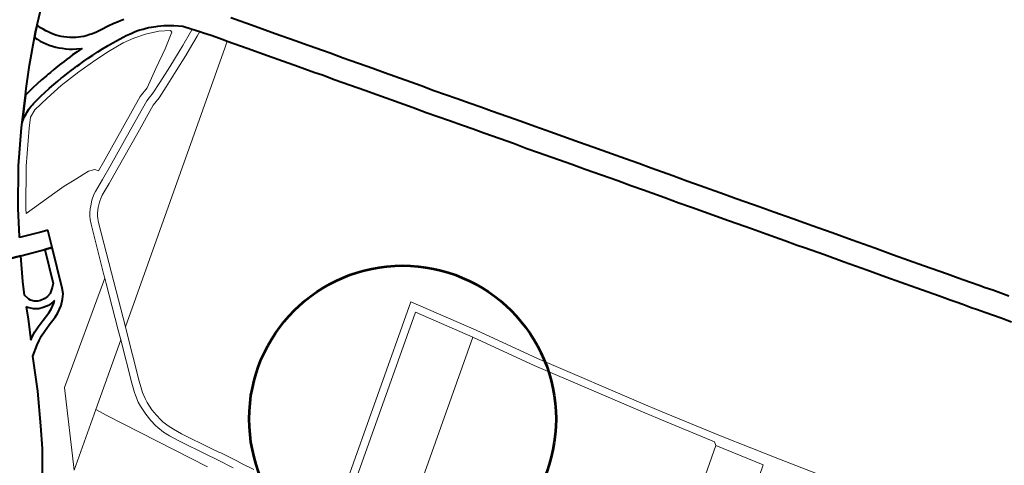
# Model space of a CAD drawing. Header units: metres. Extents: x 149090 to 149776, y 485756 to 486362.
# Tile 64 of 82: x 149604 to 149623, y 486310 to 486319. Entities that reach past the tile are written whole.
import ezdxf

# ---------------------------------------------------------------- set-up
doc = ezdxf.new("R2010")
doc.units = ezdxf.units.M
doc.header["$MEASUREMENT"] = 0
for name, color, linetype, lineweight in [('WVB-alg-onderhoek', 7, 'Continuous', 30), ('WVB-pen-brm-dik 018', 6, 'Continuous', 13), ('WVB-pen-dik 035', 1, 'Continuous', 40), ('WVB-raster-60%', 253, 'Continuous', 30), ('WVB-tekst-dik 050', 1, 'Continuous', 53)]:
    doc.layers.add(name, color=color, linetype=linetype, lineweight=lineweight)

# ---------------------------------------------------------------- blocks, each defined once
blk = doc.blocks.new('INZET')
at = {"layer": 'WVB-pen-brm-dik 018'}
for p, q in [((-0.039447, -0.060084), (-0.040084, -0.060637)), ((-0.040084, -0.060637), (-0.040067, -0.060701)), ((-0.040449, -0.060972), (-0.041233, -0.061742)), ((-0.040405, -0.061086), (-0.040449, -0.060972)), ((-0.040067, -0.060701), (-0.040033, -0.060802)), ((-0.040033, -0.060802), (-0.039991, -0.060909)), ((-0.039991, -0.060909), (-0.03994, -0.061018)), ((-0.03994, -0.061018), (-0.039893, -0.061105)), ((-0.040343, -0.06122), (-0.040405, -0.061086)), ((-0.040286, -0.061324), (-0.040343, -0.06122)), ((-0.04022, -0.061439), (-0.040286, -0.061324)), ((-0.039893, -0.061105), (-0.039835, -0.061206)), ((-0.039835, -0.061206), (-0.039779, -0.061294)), ((-0.039779, -0.061294), (-0.039715, -0.061379)), ((-0.039715, -0.061379), (-0.039644, -0.061465)), ((-0.041233, -0.061742), (-0.041861, -0.062418)), ((-0.040149, -0.06155), (-0.04022, -0.061439)), ((-0.040069, -0.061658), (-0.040149, -0.06155)), ((-0.039987, -0.061757), (-0.040069, -0.061658)), ((-0.0399, -0.061856), (-0.039987, -0.061757)), ((-0.039644, -0.061465), (-0.039572, -0.061548)), ((-0.039572, -0.061548), (-0.039497, -0.061622)), ((-0.039497, -0.061622), (-0.039412, -0.061699)), ((-0.039412, -0.061699), (-0.039328, -0.061768)), ((-0.039328, -0.061768), (-0.039244, -0.061831)), ((-0.039806, -0.061948), (-0.0399, -0.061856)), ((-0.039706, -0.06204), (-0.039806, -0.061948)), ((-0.039606, -0.062122), (-0.039706, -0.06204)), ((-0.039499, -0.062202), (-0.039606, -0.062122)), ((-0.039244, -0.061831), (-0.039133, -0.061901)), ((-0.039133, -0.061901), (-0.039044, -0.061955)), ((-0.039044, -0.061955), (-0.038958, -0.062)), ((-0.038958, -0.062), (-0.038854, -0.062047)), ((-0.038854, -0.062047), (-0.038759, -0.062085)), ((-0.038759, -0.062085), (-0.038617, -0.062134)), ((-0.038617, -0.062134), (-0.038514, -0.062161)), ((-0.038514, -0.062161), (-0.038354, -0.062195)), ((-0.041861, -0.062418), (-0.042032, -0.062609)), ((-0.041799, -0.062572), (-0.041616, -0.062545)), ((-0.041616, -0.062545), (-0.041418, -0.062517)), ((-0.041418, -0.062517), (-0.041181, -0.062489)), ((-0.041181, -0.062489), (-0.041031, -0.062472)), ((-0.041031, -0.062472), (-0.04093, -0.062463)), ((-0.04093, -0.062463), (-0.040835, -0.062454)), ((-0.040835, -0.062454), (-0.040727, -0.062445)), ((-0.040727, -0.062445), (-0.040548, -0.062429)), ((-0.040548, -0.062429), (-0.040449, -0.062424)), ((-0.040449, -0.062424), (-0.040261, -0.062412)), ((-0.040261, -0.062412), (-0.040046, -0.062403)), ((-0.040046, -0.062403), (-0.03992, -0.062398)), ((-0.03992, -0.062398), (-0.039761, -0.062394)), ((-0.039761, -0.062394), (-0.039627, -0.062392)), ((-0.039627, -0.062392), (-0.039409, -0.062392)), ((-0.03937, -0.062283), (-0.039499, -0.062202)), ((-0.039409, -0.062392), (-0.039188, -0.062394)), ((-0.039188, -0.062394), (-0.03937, -0.062283)), ((-0.038354, -0.062195), (-0.038144, -0.06223)), ((-0.038144, -0.06223), (-0.037847, -0.062278)), ((-0.037847, -0.062278), (-0.03761, -0.062317)), ((-0.03761, -0.062317), (-0.037461, -0.062351)), ((-0.037461, -0.062351), (-0.037342, -0.062381)), ((-0.037342, -0.062381), (-0.037196, -0.062417)), ((-0.042032, -0.062609), (-0.041799, -0.062572)), ((-0.04113, -0.062936), (-0.04136, -0.062963)), ((-0.040986, -0.06292), (-0.04113, -0.062936)), ((-0.040888, -0.062911), (-0.040986, -0.06292)), ((-0.040794, -0.062902), (-0.040888, -0.062911)), ((-0.040689, -0.062893), (-0.040794, -0.062902)), ((-0.040516, -0.062878), (-0.040689, -0.062893)), ((-0.040422, -0.062873), (-0.040516, -0.062878)), ((-0.04024, -0.062861), (-0.040422, -0.062873)), ((-0.040029, -0.062853), (-0.04024, -0.062861)), ((-0.039907, -0.062848), (-0.040029, -0.062853)), ((-0.039752, -0.062844), (-0.039907, -0.062848)), ((-0.039623, -0.062842), (-0.039752, -0.062844)), ((-0.03941, -0.062842), (-0.039623, -0.062842)), ((-0.039201, -0.062844), (-0.03941, -0.062842)), ((-0.038988, -0.06285), (-0.039201, -0.062844)), ((-0.038759, -0.062859), (-0.038988, -0.06285)), ((-0.038542, -0.062871), (-0.038759, -0.062859)), ((-0.038283, -0.06289), (-0.038542, -0.062871)), ((-0.038076, -0.062908), (-0.038283, -0.06289)), ((-0.037905, -0.062925), (-0.038076, -0.062908)), ((-0.037772, -0.06294), (-0.037905, -0.062925)), ((-0.037591, -0.062962), (-0.037772, -0.06294)), ((-0.042567, -0.063293), (-0.042755, -0.063412)), ((-0.042496, -0.063252), (-0.042567, -0.063293)), ((-0.042436, -0.063222), (-0.042496, -0.063252)), ((-0.042374, -0.063193), (-0.042436, -0.063222)), ((-0.042313, -0.063166), (-0.042374, -0.063193)), ((-0.042363, -0.063425), (-0.042065, -0.063294)), ((-0.042065, -0.063294), (-0.042363, -0.063425)), ((-0.042241, -0.063139), (-0.042313, -0.063166)), ((-0.042193, -0.06312), (-0.042241, -0.063139)), ((-0.042098, -0.06309), (-0.042193, -0.06312)), ((-0.042026, -0.063072), (-0.042098, -0.06309)), ((-0.042065, -0.063294), (-0.041409, -0.06319)), ((-0.041409, -0.06319), (-0.042065, -0.063294)), ((-0.041972, -0.063059), (-0.042026, -0.063072)), ((-0.041911, -0.063046), (-0.041972, -0.063059)), ((-0.041834, -0.063033), (-0.041911, -0.063046)), ((-0.041731, -0.063017), (-0.041834, -0.063033)), ((-0.041552, -0.06299), (-0.041731, -0.063017)), ((-0.04136, -0.062963), (-0.041552, -0.06299)), ((-0.041409, -0.06319), (-0.040684, -0.063104)), ((-0.040684, -0.063104), (-0.041409, -0.06319)), ((-0.040684, -0.063104), (-0.039803, -0.063069)), ((-0.039803, -0.063069), (-0.040684, -0.063104)), ((-0.039803, -0.063069), (-0.038991, -0.063069)), ((-0.038991, -0.063069), (-0.039803, -0.063069)), ((-0.038991, -0.063069), (-0.038404, -0.063087)), ((-0.038404, -0.063087), (-0.038991, -0.063069)), ((-0.038404, -0.063087), (-0.037748, -0.063138)), ((-0.037748, -0.063138), (-0.038404, -0.063087)), ((-0.037748, -0.063138), (-0.037299, -0.063225)), ((-0.037299, -0.063225), (-0.037748, -0.063138)), ((-0.037479, -0.062978), (-0.037591, -0.062962)), ((-0.037347, -0.063), (-0.037479, -0.062978)), ((-0.037249, -0.06302), (-0.037347, -0.063)), ((-0.037299, -0.063225), (-0.036833, -0.063363)), ((-0.036833, -0.063363), (-0.037299, -0.063225)), ((-0.037105, -0.063055), (-0.037249, -0.06302)), ((-0.037, -0.063083), (-0.037105, -0.063055)), ((-0.036924, -0.063105), (-0.037, -0.063083)), ((-0.036798, -0.063147), (-0.036924, -0.063105)), ((-0.036721, -0.063176), (-0.036798, -0.063147)), ((-0.036597, -0.063224), (-0.036721, -0.063176)), ((-0.036481, -0.063276), (-0.036597, -0.063224)), ((-0.036262, -0.063385), (-0.036481, -0.063276)), ((-0.042882, -0.063553), (-0.043846, -0.064711)), ((-0.042755, -0.063412), (-0.042882, -0.063553)), ((-0.042655, -0.06375), (-0.042363, -0.063425)), ((-0.042363, -0.063425), (-0.042655, -0.06375)), ((-0.036833, -0.063363), (-0.036349, -0.06357)), ((-0.036349, -0.06357), (-0.036833, -0.063363)), ((-0.036349, -0.06357), (-0.035952, -0.063812)), ((-0.035952, -0.063812), (-0.036349, -0.06357)), ((-0.036165, -0.06344), (-0.036262, -0.063385)), ((-0.03606, -0.063502), (-0.036165, -0.06344)), ((-0.035937, -0.063583), (-0.03606, -0.063502)), ((-0.035848, -0.063645), (-0.035937, -0.063583)), ((-0.035737, -0.063729), (-0.035848, -0.063645)), ((-0.043609, -0.064894), (-0.042655, -0.06375)), ((-0.042655, -0.06375), (-0.043609, -0.064894)), ((-0.035952, -0.063898), (-0.036539, -0.064278)), ((-0.036539, -0.064278), (-0.035952, -0.063898)), ((-0.035952, -0.063812), (-0.035952, -0.063898)), ((-0.035952, -0.063898), (-0.035952, -0.063812)), ((-0.035461, -0.063947), (-0.035737, -0.063729)), ((-0.035232, -0.064252), (-0.035461, -0.063947)), ((-0.036539, -0.064278), (-0.037282, -0.064693)), ((-0.037282, -0.064693), (-0.036539, -0.064278)), ((-0.035361, -0.064318), (-0.035898, -0.064563)), ((-0.035898, -0.064563), (-0.035361, -0.064318)), ((-0.035232, -0.064252), (-0.035361, -0.064318)), ((-0.035361, -0.064318), (-0.035232, -0.064252)), ((-0.03505, -0.064496), (-0.035232, -0.064252)), ((-0.037282, -0.064693), (-0.03799, -0.065117)), ((-0.03799, -0.065117), (-0.037282, -0.064693)), ((-0.036152, -0.064673), (-0.036797, -0.064946)), ((-0.036797, -0.064946), (-0.036152, -0.064673)), ((-0.035898, -0.064563), (-0.036152, -0.064673)), ((-0.036152, -0.064673), (-0.035898, -0.064563)), ((-0.036034, -0.064949), (-0.035776, -0.064837)), ((-0.035776, -0.064837), (-0.036034, -0.064949)), ((-0.035776, -0.064837), (-0.035231, -0.064588)), ((-0.035231, -0.064588), (-0.035776, -0.064837)), ((-0.035231, -0.064588), (-0.03514, -0.064542)), ((-0.03514, -0.064542), (-0.035231, -0.064588)), ((-0.03514, -0.064542), (-0.03505, -0.064496)), ((-0.03505, -0.064496), (-0.03514, -0.064542)), ((-0.034955, -0.064623), (-0.03505, -0.064496)), ((-0.034768, -0.06488), (-0.034955, -0.064623)), ((-0.033748, -0.064766), (-0.033175, -0.065583)), ((-0.044562, -0.066229), (-0.043609, -0.064894)), ((-0.043609, -0.064894), (-0.044562, -0.066229)), ((-0.0384, -0.065231), (-0.039561, -0.065792)), ((-0.039561, -0.065792), (-0.0384, -0.065231)), ((-0.03799, -0.065117), (-0.0384, -0.065231)), ((-0.0384, -0.065231), (-0.03799, -0.065117)), ((-0.037472, -0.065228), (-0.037927, -0.065411)), ((-0.037927, -0.065411), (-0.037472, -0.065228)), ((-0.036797, -0.064946), (-0.037472, -0.065228)), ((-0.037472, -0.065228), (-0.036797, -0.064946)), ((-0.037358, -0.065505), (-0.036681, -0.065223)), ((-0.036681, -0.065223), (-0.037358, -0.065505)), ((-0.036681, -0.065223), (-0.036034, -0.064949)), ((-0.036034, -0.064949), (-0.036681, -0.065223)), ((-0.034484, -0.065283), (-0.034768, -0.06488)), ((-0.034593, -0.06557), (-0.044058, -0.072243)), ((-0.044058, -0.072243), (-0.034593, -0.06557)), ((-0.038294, -0.065513), (-0.039432, -0.066062)), ((-0.039432, -0.066062), (-0.038294, -0.065513)), ((-0.037927, -0.065411), (-0.038294, -0.065513)), ((-0.038294, -0.065513), (-0.037927, -0.065411)), ((-0.037831, -0.065696), (-0.037358, -0.065505)), ((-0.037358, -0.065505), (-0.037831, -0.065696)), ((-0.034388, -0.065421), (-0.034593, -0.06557)), ((-0.034593, -0.06557), (-0.034388, -0.065421)), ((-0.034388, -0.065421), (-0.034484, -0.065283)), ((-0.033911, -0.066101), (-0.034388, -0.065421)), ((-0.033175, -0.065583), (-0.032692, -0.066265)), ((-0.039561, -0.065792), (-0.041058, -0.066504)), ((-0.041058, -0.066504), (-0.039561, -0.065792)), ((-0.039302, -0.066333), (-0.038188, -0.065795)), ((-0.038188, -0.065795), (-0.039302, -0.066333)), ((-0.038188, -0.065795), (-0.037831, -0.065696)), ((-0.037831, -0.065696), (-0.038188, -0.065795)), ((-0.044672, -0.0664), (-0.044562, -0.066229)), ((-0.044562, -0.066229), (-0.044672, -0.0664)), ((-0.043982, -0.066385), (-0.044672, -0.0664)), ((-0.044672, -0.0664), (-0.043982, -0.066385)), ((-0.043291, -0.066385), (-0.043982, -0.066385)), ((-0.043982, -0.066385), (-0.043291, -0.066385)), ((-0.042842, -0.066385), (-0.043291, -0.066385)), ((-0.043291, -0.066385), (-0.042842, -0.066385)), ((-0.042393, -0.06642), (-0.042842, -0.066385)), ((-0.042842, -0.066385), (-0.042393, -0.06642)), ((-0.039432, -0.066062), (-0.040931, -0.066776)), ((-0.040931, -0.066776), (-0.039432, -0.066062)), ((-0.040803, -0.067047), (-0.039302, -0.066333)), ((-0.039302, -0.066333), (-0.040803, -0.067047)), ((-0.033428, -0.066784), (-0.033911, -0.066101)), ((-0.032692, -0.066265), (-0.032198, -0.066969)), ((-0.041737, -0.066454), (-0.042393, -0.06642)), ((-0.042393, -0.06642), (-0.041737, -0.066454)), ((-0.041495, -0.066541), (-0.041737, -0.066454)), ((-0.041737, -0.066454), (-0.041495, -0.066541)), ((-0.041401, -0.066663), (-0.041495, -0.066541)), ((-0.041495, -0.066541), (-0.041401, -0.066663)), ((-0.040931, -0.066776), (-0.04148, -0.06703)), ((-0.04148, -0.06703), (-0.040931, -0.066776)), ((-0.041058, -0.066504), (-0.041401, -0.066663)), ((-0.041401, -0.066663), (-0.041058, -0.066504)), ((-0.032935, -0.067485), (-0.033428, -0.066784)), ((-0.045424, -0.067019), (-0.044619, -0.067319)), ((-0.04148, -0.06703), (-0.041961, -0.067253)), ((-0.041961, -0.067253), (-0.04148, -0.06703)), ((-0.041354, -0.067302), (-0.040803, -0.067047)), ((-0.040803, -0.067047), (-0.041354, -0.067302)), ((-0.032198, -0.066969), (-0.032041, -0.067194)), ((-0.044619, -0.067319), (-0.044355, -0.067417)), ((-0.044355, -0.067417), (-0.044609, -0.068069)), ((-0.042274, -0.067453), (-0.042444, -0.067607)), ((-0.042444, -0.067607), (-0.042274, -0.067453)), ((-0.042081, -0.067313), (-0.042274, -0.067453)), ((-0.042274, -0.067453), (-0.042081, -0.067313)), ((-0.041961, -0.067253), (-0.042081, -0.067313)), ((-0.042081, -0.067313), (-0.041961, -0.067253)), ((-0.041925, -0.067571), (-0.041831, -0.067524)), ((-0.041831, -0.067524), (-0.041925, -0.067571)), ((-0.041831, -0.067524), (-0.041354, -0.067302)), ((-0.041354, -0.067302), (-0.041831, -0.067524)), ((-0.032778, -0.06771), (-0.032935, -0.067485)), ((-0.032041, -0.067194), (-0.03157, -0.067865)), ((-0.045792, -0.067629), (-0.046307, -0.068485)), ((-0.044891, -0.067965), (-0.045792, -0.067629)), ((-0.042705, -0.067917), (-0.042768, -0.068029)), ((-0.042768, -0.068029), (-0.042705, -0.067917)), ((-0.042628, -0.067814), (-0.042705, -0.067917)), ((-0.042705, -0.067917), (-0.042628, -0.067814)), ((-0.042524, -0.067689), (-0.042628, -0.067814)), ((-0.042628, -0.067814), (-0.042524, -0.067689)), ((-0.042444, -0.067607), (-0.042524, -0.067689)), ((-0.042524, -0.067689), (-0.042444, -0.067607)), ((-0.042392, -0.068), (-0.042301, -0.06789)), ((-0.042301, -0.06789), (-0.042392, -0.068)), ((-0.042301, -0.06789), (-0.042236, -0.067823)), ((-0.042236, -0.067823), (-0.042301, -0.06789)), ((-0.042236, -0.067823), (-0.042085, -0.067687)), ((-0.042085, -0.067687), (-0.042236, -0.067823)), ((-0.042085, -0.067687), (-0.041925, -0.067571)), ((-0.041925, -0.067571), (-0.042085, -0.067687)), ((-0.032301, -0.068389), (-0.032778, -0.06771)), ((-0.03157, -0.067865), (-0.031383, -0.068119)), ((-0.045386, -0.069234), (-0.044891, -0.067965)), ((-0.044609, -0.068069), (-0.0452, -0.069583)), ((-0.042842, -0.068198), (-0.043568, -0.070101)), ((-0.043568, -0.070101), (-0.042842, -0.068198)), ((-0.043288, -0.070208), (-0.042564, -0.068312)), ((-0.042564, -0.068312), (-0.043288, -0.070208)), ((-0.042768, -0.068029), (-0.042842, -0.068198)), ((-0.042842, -0.068198), (-0.042768, -0.068029)), ((-0.042564, -0.068312), (-0.042499, -0.068163)), ((-0.042499, -0.068163), (-0.042564, -0.068312)), ((-0.042499, -0.068163), (-0.042453, -0.068082)), ((-0.042453, -0.068082), (-0.042499, -0.068163)), ((-0.042453, -0.068082), (-0.042392, -0.068)), ((-0.042392, -0.068), (-0.042453, -0.068082)), ((-0.031383, -0.068119), (-0.031077, -0.068566)), ((-0.046307, -0.068485), (-0.046556, -0.068971)), ((-0.032118, -0.06864), (-0.032301, -0.068389)), ((-0.031814, -0.069083), (-0.032118, -0.06864)), ((-0.031077, -0.068566), (-0.03037, -0.069565)), ((-0.046556, -0.068971), (-0.046516, -0.06919)), ((-0.031107, -0.070082), (-0.031814, -0.069083)), ((-0.046761, -0.069371), (-0.046987, -0.069814)), ((-0.046731, -0.069431), (-0.046761, -0.069371)), ((-0.046585, -0.069603), (-0.046731, -0.069431)), ((-0.046516, -0.06919), (-0.046478, -0.069265)), ((-0.046478, -0.069265), (-0.046382, -0.069379)), ((-0.046382, -0.069379), (-0.046272, -0.069455)), ((-0.046272, -0.069455), (-0.046168, -0.069489)), ((-0.045703, -0.069486), (-0.045509, -0.069341)), ((-0.045509, -0.069341), (-0.045386, -0.069234)), ((-0.046987, -0.069814), (-0.047368, -0.070539)), ((-0.046408, -0.069726), (-0.046585, -0.069603)), ((-0.046248, -0.069779), (-0.046408, -0.069726)), ((-0.046026, -0.069828), (-0.046248, -0.069779)), ((-0.046168, -0.069489), (-0.045993, -0.069528)), ((-0.045813, -0.069828), (-0.046026, -0.069828)), ((-0.045993, -0.069528), (-0.045854, -0.069528)), ((-0.045854, -0.069528), (-0.045703, -0.069486)), ((-0.045724, -0.069804), (-0.045813, -0.069828)), ((-0.045803, -0.069877), (-0.045724, -0.069804)), ((-0.0453, -0.069796), (-0.045441, -0.069949)), ((-0.0452, -0.069583), (-0.0453, -0.069796)), ((-0.03037, -0.069565), (-0.030088, -0.06997)), ((-0.043616, -0.070227), (-0.047357, -0.072809)), ((-0.047357, -0.072809), (-0.043616, -0.070227)), ((-0.04683, -0.070286), (-0.046529, -0.070185)), ((-0.046529, -0.070185), (-0.046184, -0.070077)), ((-0.046184, -0.070077), (-0.046023, -0.070007)), ((-0.046023, -0.070007), (-0.045803, -0.069877)), ((-0.045622, -0.070118), (-0.045886, -0.070275)), ((-0.045441, -0.069949), (-0.045622, -0.070118)), ((-0.043616, -0.070227), (-0.043694, -0.070434)), ((-0.043694, -0.070434), (-0.043616, -0.070227)), ((-0.043568, -0.070101), (-0.043616, -0.070227)), ((-0.043616, -0.070227), (-0.043568, -0.070101)), ((-0.043414, -0.07054), (-0.043288, -0.070208)), ((-0.043288, -0.070208), (-0.043414, -0.07054)), ((-0.030825, -0.070486), (-0.031107, -0.070082)), ((-0.030088, -0.06997), (-0.029216, -0.071208)), ((-0.047368, -0.070539), (-0.047249, -0.070472)), ((-0.047249, -0.070472), (-0.047051, -0.070367)), ((-0.047051, -0.070367), (-0.04683, -0.070286)), ((-0.046731, -0.070569), (-0.046929, -0.070642)), ((-0.046437, -0.070471), (-0.046731, -0.070569)), ((-0.046078, -0.070359), (-0.046437, -0.070471)), ((-0.045886, -0.070275), (-0.046078, -0.070359)), ((-0.043694, -0.070434), (-0.04436, -0.072192)), ((-0.04436, -0.072192), (-0.043694, -0.070434)), ((-0.044058, -0.072243), (-0.043414, -0.07054)), ((-0.043414, -0.07054), (-0.044058, -0.072243)), ((-0.029958, -0.071718), (-0.030825, -0.070486)), ((-0.047274, -0.07083), (-0.047661, -0.071095)), ((-0.047105, -0.070735), (-0.047274, -0.07083)), ((-0.046929, -0.070642), (-0.047105, -0.070735)), ((-0.047661, -0.071095), (-0.048288, -0.072327)), ((-0.029216, -0.071208), (-0.02892, -0.071649)), ((-0.029659, -0.072163), (-0.029958, -0.071718)), ((-0.02892, -0.071649), (-0.02836, -0.072428)), ((-0.029093, -0.07295), (-0.029659, -0.072163)), ((-0.048288, -0.072327), (-0.048975, -0.073502)), ((-0.044079, -0.072299), (-0.044835, -0.074278)), ((-0.044835, -0.074278), (-0.044079, -0.072299)), ((-0.04436, -0.072192), (-0.044497, -0.072553)), ((-0.044497, -0.072553), (-0.04436, -0.072192)), ((-0.044058, -0.072243), (-0.044079, -0.072299)), ((-0.044079, -0.072299), (-0.044058, -0.072243)), ((-0.02836, -0.072428), (-0.02805, -0.072865)), ((-0.047357, -0.072809), (-0.04891, -0.075663)), ((-0.04891, -0.075663), (-0.047357, -0.072809)), ((-0.046848, -0.07421), (-0.044497, -0.072553)), ((-0.044497, -0.072553), (-0.046848, -0.07421)), ((-0.044497, -0.072553), (-0.045117, -0.074176)), ((-0.045117, -0.074176), (-0.044497, -0.072553)), ((-0.02805, -0.072865), (-0.027795, -0.073228)), ((-0.028785, -0.073384), (-0.029093, -0.07295)), ((-0.027795, -0.073228), (-0.027537, -0.073594)), ((-0.048975, -0.073502), (-0.049431, -0.074248)), ((-0.028531, -0.073746), (-0.028785, -0.073384)), ((-0.027537, -0.073594), (-0.027153, -0.074138)), ((-0.028272, -0.074112), (-0.028531, -0.073746)), ((-0.049431, -0.074248), (-0.050246, -0.075412)), ((-0.046848, -0.07421), (-0.04891, -0.075663)), ((-0.04891, -0.075663), (-0.046848, -0.07421)), ((-0.046651, -0.074622), (-0.046848, -0.07421)), ((-0.046848, -0.07421), (-0.046651, -0.074622)), ((-0.045117, -0.074176), (-0.045243, -0.074538)), ((-0.045243, -0.074538), (-0.045117, -0.074176)), ((-0.044835, -0.074278), (-0.044957, -0.074629)), ((-0.044957, -0.074629), (-0.044835, -0.074278)), ((-0.027888, -0.074657), (-0.028272, -0.074112)), ((-0.027153, -0.074138), (-0.026829, -0.074596)), ((-0.044585, -0.078541), (-0.046651, -0.074622)), ((-0.046651, -0.074622), (-0.044585, -0.078541)), ((-0.045274, -0.074643), (-0.045334, -0.074929)), ((-0.045334, -0.074929), (-0.045274, -0.074643)), ((-0.045243, -0.074538), (-0.045274, -0.074643)), ((-0.045274, -0.074643), (-0.045243, -0.074538)), ((-0.044982, -0.074716), (-0.045037, -0.074976)), ((-0.045037, -0.074976), (-0.044982, -0.074716)), ((-0.044957, -0.074629), (-0.044982, -0.074716)), ((-0.044982, -0.074716), (-0.044957, -0.074629)), ((-0.027569, -0.075108), (-0.027888, -0.074657)), ((-0.026829, -0.074596), (-0.026516, -0.075057)), ((-0.045354, -0.075112), (-0.045372, -0.075482)), ((-0.045372, -0.075482), (-0.045354, -0.075112)), ((-0.045334, -0.074929), (-0.045354, -0.075112)), ((-0.045354, -0.075112), (-0.045334, -0.074929)), ((-0.045056, -0.075144), (-0.045071, -0.075479)), ((-0.045071, -0.075479), (-0.045056, -0.075144)), ((-0.045037, -0.074976), (-0.045056, -0.075144)), ((-0.045056, -0.075144), (-0.045037, -0.074976)), ((-0.027254, -0.075573), (-0.027569, -0.075108)), ((-0.026516, -0.075057), (-0.02624, -0.075439)), ((-0.045372, -0.075482), (-0.045352, -0.075792)), ((-0.045352, -0.075792), (-0.045372, -0.075482)), ((-0.045071, -0.075479), (-0.045053, -0.075759)), ((-0.045053, -0.075759), (-0.045071, -0.075479)), ((-0.026973, -0.075961), (-0.027254, -0.075573)), ((-0.02624, -0.075439), (-0.025446, -0.076571)), ((-0.045352, -0.075792), (-0.04531, -0.076057)), ((-0.04531, -0.076057), (-0.045352, -0.075792)), ((-0.045053, -0.075759), (-0.045015, -0.076001)), ((-0.045015, -0.076001), (-0.045053, -0.075759)), ((-0.045015, -0.076001), (-0.044992, -0.076106)), ((-0.044992, -0.076106), (-0.045015, -0.076001)), ((-0.026181, -0.07709), (-0.026973, -0.075961)), ((-0.04531, -0.076057), (-0.045283, -0.076181)), ((-0.045283, -0.076181), (-0.04531, -0.076057)), ((-0.045283, -0.076181), (-0.045201, -0.076454)), ((-0.045201, -0.076454), (-0.045283, -0.076181)), ((-0.044992, -0.076106), (-0.044917, -0.076358)), ((-0.044917, -0.076358), (-0.044992, -0.076106)), ((-0.044917, -0.076358), (-0.04483, -0.076583)), ((-0.04483, -0.076583), (-0.044917, -0.076358)), ((-0.045201, -0.076454), (-0.045105, -0.076704)), ((-0.045105, -0.076704), (-0.045201, -0.076454)), ((-0.045105, -0.076704), (-0.044932, -0.077051)), ((-0.044932, -0.077051), (-0.045105, -0.076704)), ((-0.04483, -0.076583), (-0.044666, -0.076913)), ((-0.044666, -0.076913), (-0.04483, -0.076583)), ((-0.025446, -0.076571), (-0.025124, -0.077025)), ((-0.044932, -0.077051), (-0.044318, -0.078185)), ((-0.044318, -0.078185), (-0.044932, -0.077051)), ((-0.044666, -0.076913), (-0.044055, -0.07804)), ((-0.044055, -0.07804), (-0.044666, -0.076913)), ((-0.025859, -0.077545), (-0.026181, -0.07709)), ((-0.025124, -0.077025), (-0.024347, -0.078125)), ((-0.041418, -0.082814), (-0.034394, -0.077861)), ((-0.034394, -0.077861), (-0.041418, -0.082814)), ((-0.034394, -0.077861), (-0.032956, -0.080222)), ((-0.032956, -0.080222), (-0.034394, -0.077861)), ((-0.025082, -0.078643), (-0.025859, -0.077545)), ((-0.044318, -0.078185), (-0.044153, -0.078478)), ((-0.044153, -0.078478), (-0.044318, -0.078185)), ((-0.044055, -0.07804), (-0.043891, -0.07833)), ((-0.043891, -0.07833), (-0.044055, -0.07804)), ((-0.034483, -0.078291), (-0.041269, -0.083076)), ((-0.041269, -0.083076), (-0.034483, -0.078291)), ((-0.033216, -0.080371), (-0.034483, -0.078291)), ((-0.034483, -0.078291), (-0.033216, -0.080371)), ((-0.024347, -0.078125), (-0.024032, -0.078573)), ((-0.044153, -0.078478), (-0.044112, -0.07855)), ((-0.044112, -0.07855), (-0.044153, -0.078478)), ((-0.044112, -0.07855), (-0.043783, -0.079155)), ((-0.043783, -0.079155), (-0.044112, -0.07855)), ((-0.043891, -0.07833), (-0.04385, -0.078404)), ((-0.04385, -0.078404), (-0.043891, -0.07833)), ((-0.04385, -0.078404), (-0.043517, -0.079014)), ((-0.043517, -0.079014), (-0.04385, -0.078404)), ((-0.024769, -0.07909), (-0.025082, -0.078643)), ((-0.024032, -0.078573), (-0.023735, -0.078996)), ((-0.043517, -0.079014), (-0.043406, -0.07923)), ((-0.043406, -0.07923), (-0.043517, -0.079014)), ((-0.023735, -0.078996), (-0.023222, -0.079721)), ((-0.043406, -0.07923), (-0.043169, -0.079667)), ((-0.043169, -0.079667), (-0.043406, -0.07923)), ((-0.02447, -0.079515), (-0.024769, -0.07909)), ((-0.023962, -0.080233), (-0.02447, -0.079515)), ((-0.023222, -0.079721), (-0.022893, -0.080205)), ((-0.032956, -0.080222), (-0.031641, -0.082505)), ((-0.031641, -0.082505), (-0.032956, -0.080222)), ((-0.022893, -0.080205), (-0.02257, -0.080657)), ((-0.033216, -0.080371), (-0.040046, -0.085198)), ((-0.040046, -0.085198), (-0.033216, -0.080371)), ((-0.031899, -0.082659), (-0.033216, -0.080371)), ((-0.033216, -0.080371), (-0.031899, -0.082659)), ((-0.023632, -0.08072), (-0.023962, -0.080233)), ((-0.023304, -0.081178), (-0.023632, -0.08072)), ((-0.02257, -0.080657), (-0.021995, -0.081477)), ((-0.022735, -0.081989), (-0.023304, -0.081178)), ((-0.021995, -0.081477), (-0.021713, -0.081884)), ((-0.022451, -0.0824), (-0.022735, -0.081989)), ((-0.021713, -0.081884), (-0.021512, -0.08217)), ((-0.031641, -0.082505), (-0.029183, -0.086497)), ((-0.029183, -0.086497), (-0.031641, -0.082505)), ((-0.022246, -0.08269), (-0.022451, -0.0824)), ((-0.021512, -0.08217), (-0.021164, -0.082658)), ((-0.029439, -0.086654), (-0.031899, -0.082659)), ((-0.031899, -0.082659), (-0.029439, -0.086654)), ((-0.0219, -0.083175), (-0.022246, -0.08269)), ((-0.021164, -0.082658), (-0.020815, -0.08316)), ((-0.021552, -0.083677), (-0.0219, -0.083175)), ((-0.020815, -0.08316), (-0.020367, -0.083792)), ((-0.021104, -0.084309), (-0.021552, -0.083677)), ((-0.020367, -0.083792), (-0.020078, -0.084208)), ((-0.020816, -0.084724), (-0.021104, -0.084309)), ((-0.020078, -0.084208), (-0.019908, -0.084451)), ((-0.020642, -0.08497), (-0.020816, -0.084724)), ((-0.019908, -0.084451), (-0.019427, -0.085126)), ((-0.020163, -0.085645), (-0.020642, -0.08497)), ((-0.019427, -0.085126), (-0.018953, -0.085803)), ((-0.01969, -0.08632), (-0.020163, -0.085645)), ((-0.018953, -0.085803), (-0.018414, -0.086571)), ((-0.019152, -0.087087), (-0.01969, -0.08632)), ((-0.029158, -0.087109), (-0.029439, -0.086654)), ((-0.029439, -0.086654), (-0.029158, -0.087109)), ((-0.029183, -0.086497), (-0.028904, -0.08695)), ((-0.028904, -0.08695), (-0.029183, -0.086497)), ((-0.018414, -0.086571), (-0.017967, -0.087213)), ((-0.027871, -0.08914), (-0.029158, -0.087109)), ((-0.029158, -0.087109), (-0.027871, -0.08914)), ((-0.028904, -0.08695), (-0.027549, -0.089088)), ((-0.027549, -0.089088), (-0.028904, -0.08695)), ((-0.018703, -0.087729), (-0.019152, -0.087087)), ((-0.017967, -0.087213), (-0.017252, -0.088226)), ((-0.017987, -0.088746), (-0.018703, -0.087729)), ((-0.017252, -0.088226), (-0.016683, -0.089029)), ((-0.017419, -0.089547), (-0.017987, -0.088746)), ((-0.016683, -0.089029), (-0.016428, -0.089394)), ((-0.027908, -0.089289), (-0.034633, -0.094024)), ((-0.034264, -0.093764), (-0.027908, -0.089289)), ((-0.027908, -0.089289), (-0.027871, -0.08914)), ((-0.027871, -0.08914), (-0.027908, -0.089289)), ((-0.026834, -0.090973), (-0.027908, -0.089289)), ((-0.027908, -0.089289), (-0.026834, -0.090973)), ((-0.027549, -0.089088), (-0.02615, -0.091214)), ((-0.02615, -0.091214), (-0.027549, -0.089088)), ((-0.016428, -0.089394), (-0.01629, -0.089592)), ((-0.017166, -0.08991), (-0.017419, -0.089547)), ((-0.01629, -0.089592), (-0.016132, -0.089818)), ((-0.016132, -0.089818), (-0.015932, -0.090106)), ((-0.017027, -0.090108), (-0.017166, -0.08991)), ((-0.016869, -0.090334), (-0.017027, -0.090108)), ((-0.015932, -0.090106), (-0.015788, -0.090308)), ((-0.016668, -0.090624), (-0.016869, -0.090334)), ((-0.015788, -0.090308), (-0.015602, -0.090563)), ((-0.015602, -0.090563), (-0.015221, -0.091115)), ((-0.032021, -0.094644), (-0.026834, -0.090973)), ((-0.026834, -0.090973), (-0.032021, -0.094644)), ((-0.016518, -0.090834), (-0.016668, -0.090624)), ((-0.016337, -0.091084), (-0.016518, -0.090834)), ((-0.02615, -0.091214), (-0.023587, -0.09505)), ((-0.023587, -0.09505), (-0.02615, -0.091214)), ((-0.015958, -0.091631), (-0.016337, -0.091084)), ((-0.015704, -0.091989), (-0.015958, -0.091631))]:
    blk.add_line(p, q, dxfattribs=at)
at = {"layer": 'WVB-pen-dik 035'}
for p, q in [((-0.046761, -0.069371), (-0.046987, -0.069814)), ((-0.046731, -0.069431), (-0.046761, -0.069371)), ((-0.046585, -0.069603), (-0.046731, -0.069431)), ((-0.046987, -0.069814), (-0.047368, -0.070539)), ((-0.046408, -0.069726), (-0.046585, -0.069603)), ((-0.046248, -0.069779), (-0.046408, -0.069726)), ((-0.046026, -0.069828), (-0.046248, -0.069779)), ((-0.045813, -0.069828), (-0.046026, -0.069828)), ((-0.045724, -0.069804), (-0.045813, -0.069828)), ((-0.045803, -0.069877), (-0.045724, -0.069804)), ((-0.04683, -0.070286), (-0.046529, -0.070185)), ((-0.046529, -0.070185), (-0.046184, -0.070077)), ((-0.046184, -0.070077), (-0.046023, -0.070007)), ((-0.046023, -0.070007), (-0.045803, -0.069877)), ((-0.047368, -0.070539), (-0.047249, -0.070472)), ((-0.047249, -0.070472), (-0.047051, -0.070367)), ((-0.047051, -0.070367), (-0.04683, -0.070286))]:
    blk.add_line(p, q, dxfattribs=at)
at = {"layer": 'WVB-pen-dik 035', "flags": 128}
for points in [[(-0.015221, -0.091115), (-0.015602, -0.090563), (-0.015788, -0.090308), (-0.015932, -0.090106), (-0.016132, -0.089818), (-0.01629, -0.089592), (-0.016428, -0.089394), (-0.016683, -0.089029), (-0.017252, -0.088226), (-0.017967, -0.087213), (-0.018414, -0.086571), (-0.018953, -0.085803), (-0.019427, -0.085126), (-0.019908, -0.084451), (-0.020078, -0.084208), (-0.020367, -0.083792), (-0.020815, -0.08316), (-0.021164, -0.082658), (-0.021512, -0.08217), (-0.021713, -0.081884), (-0.021995, -0.081477), (-0.02257, -0.080657), (-0.022893, -0.080205), (-0.023222, -0.079721), (-0.023735, -0.078996), (-0.024032, -0.078573), (-0.024347, -0.078125), (-0.025124, -0.077025), (-0.025446, -0.076571), (-0.02624, -0.075439), (-0.026516, -0.075057), (-0.026829, -0.074596), (-0.027153, -0.074138), (-0.027537, -0.073594), (-0.027795, -0.073228), (-0.02805, -0.072865), (-0.02836, -0.072428), (-0.02892, -0.071649), (-0.029216, -0.071208), (-0.030088, -0.06997), (-0.03037, -0.069565), (-0.031077, -0.068566), (-0.031383, -0.068119), (-0.03157, -0.067865), (-0.032041, -0.067194), (-0.032198, -0.066969), (-0.032692, -0.066265), (-0.033175, -0.065583), (-0.033748, -0.064766)], [(-0.037196, -0.062417), (-0.037342, -0.062381), (-0.037461, -0.062351), (-0.03761, -0.062317), (-0.037847, -0.062278), (-0.038144, -0.06223), (-0.038354, -0.062195), (-0.038514, -0.062161), (-0.038617, -0.062134), (-0.038759, -0.062085), (-0.038854, -0.062047), (-0.038958, -0.062), (-0.039044, -0.061955), (-0.039133, -0.061901), (-0.039244, -0.061831), (-0.039328, -0.061768), (-0.039412, -0.061699), (-0.039497, -0.061622), (-0.039572, -0.061548), (-0.039644, -0.061465), (-0.039715, -0.061379), (-0.039779, -0.061294), (-0.039835, -0.061206), (-0.039893, -0.061105), (-0.03994, -0.061018), (-0.039991, -0.060909), (-0.040033, -0.060802), (-0.040067, -0.060701), (-0.040084, -0.060637), (-0.040294, -0.06082), (-0.040449, -0.060972), (-0.040405, -0.061086), (-0.040343, -0.06122), (-0.040286, -0.061324), (-0.04022, -0.061439), (-0.040149, -0.06155), (-0.040069, -0.061658), (-0.039987, -0.061757), (-0.0399, -0.061856), (-0.039806, -0.061948), (-0.039706, -0.06204), (-0.039606, -0.062122), (-0.039499, -0.062202), (-0.03937, -0.062283), (-0.039188, -0.062394), (-0.039409, -0.062392), (-0.039627, -0.062392), (-0.039761, -0.062394), (-0.03992, -0.062398), (-0.040046, -0.062403), (-0.040261, -0.062412), (-0.040449, -0.062424), (-0.040548, -0.062429), (-0.040727, -0.062445), (-0.040835, -0.062454), (-0.04093, -0.062463), (-0.041031, -0.062472), (-0.041181, -0.062489), (-0.041418, -0.062517), (-0.041616, -0.062545), (-0.041799, -0.062572), (-0.042032, -0.062609), (-0.042755, -0.063412), (-0.042567, -0.063293), (-0.042496, -0.063252), (-0.042436, -0.063222), (-0.042374, -0.063193), (-0.042313, -0.063166), (-0.042241, -0.063139), (-0.042193, -0.06312), (-0.042098, -0.06309), (-0.042026, -0.063072), (-0.041972, -0.063059), (-0.041911, -0.063046), (-0.041834, -0.063033), (-0.041731, -0.063017), (-0.041552, -0.06299), (-0.04136, -0.062963), (-0.04113, -0.062936), (-0.040986, -0.06292), (-0.040888, -0.062911), (-0.040794, -0.062902), (-0.040689, -0.062893), (-0.040516, -0.062878), (-0.040422, -0.062873), (-0.04024, -0.062861), (-0.040029, -0.062853), (-0.039907, -0.062848), (-0.039752, -0.062844), (-0.039623, -0.062842), (-0.03941, -0.062842), (-0.039201, -0.062844), (-0.038988, -0.06285), (-0.038759, -0.062859), (-0.038542, -0.062871), (-0.038283, -0.06289), (-0.038076, -0.062908), (-0.037905, -0.062925), (-0.037772, -0.06294), (-0.037591, -0.062962), (-0.037479, -0.062978), (-0.037347, -0.063), (-0.037249, -0.06302), (-0.037105, -0.063055), (-0.037, -0.063083), (-0.036924, -0.063105), (-0.036798, -0.063147), (-0.036721, -0.063176), (-0.036597, -0.063224), (-0.036481, -0.063276), (-0.036262, -0.063385), (-0.036165, -0.06344), (-0.03606, -0.063502), (-0.035937, -0.063583), (-0.035848, -0.063645), (-0.035737, -0.063729), (-0.035461, -0.063947), (-0.035232, -0.064252), (-0.03505, -0.064496), (-0.034955, -0.064623), (-0.034768, -0.06488), (-0.034484, -0.065283), (-0.034388, -0.065421), (-0.033911, -0.066101), (-0.033428, -0.066784), (-0.032935, -0.067485), (-0.032778, -0.06771), (-0.032301, -0.068389), (-0.032118, -0.06864), (-0.031814, -0.069083), (-0.031107, -0.070082), (-0.030825, -0.070486), (-0.029958, -0.071718), (-0.029659, -0.072163), (-0.029093, -0.07295), (-0.028785, -0.073384), (-0.028531, -0.073746), (-0.028272, -0.074112), (-0.027888, -0.074657), (-0.027569, -0.075108), (-0.027254, -0.075573), (-0.026973, -0.075961), (-0.026181, -0.07709), (-0.025859, -0.077545), (-0.025082, -0.078643), (-0.024769, -0.07909), (-0.02447, -0.079515), (-0.023962, -0.080233), (-0.023632, -0.08072), (-0.023304, -0.081178), (-0.022735, -0.081989), (-0.022451, -0.0824), (-0.022246, -0.08269), (-0.0219, -0.083175), (-0.021552, -0.083677), (-0.021104, -0.084309), (-0.020816, -0.084724), (-0.020642, -0.08497), (-0.020163, -0.085645), (-0.01969, -0.08632), (-0.019152, -0.087087), (-0.018703, -0.087729), (-0.017987, -0.088746), (-0.017419, -0.089547), (-0.017166, -0.08991), (-0.017027, -0.090108), (-0.016869, -0.090334), (-0.016668, -0.090624), (-0.016518, -0.090834), (-0.016337, -0.091084), (-0.015958, -0.091631), (-0.015704, -0.091989)], [(-0.040084, -0.060637), (-0.039447, -0.060084), (-0.038302, -0.059181), (-0.03776, -0.058786)], [(-0.040449, -0.060972), (-0.040294, -0.06082), (-0.040084, -0.060637)], [(-0.042032, -0.062609), (-0.041861, -0.062418), (-0.041233, -0.061742), (-0.040449, -0.060972)], [(-0.042755, -0.063412), (-0.042032, -0.062609)], [(-0.045424, -0.067019), (-0.045403, -0.066984), (-0.04481, -0.066061), (-0.043846, -0.064711), (-0.042882, -0.063553), (-0.042755, -0.063412)], [(-0.044355, -0.067417), (-0.044619, -0.067319), (-0.045424, -0.067019)], [(-0.04665, -0.06731), (-0.046451, -0.067384), (-0.046137, -0.067501), (-0.045936, -0.067575), (-0.045792, -0.067629)], [(-0.045792, -0.067629), (-0.045936, -0.067575), (-0.046137, -0.067501), (-0.046451, -0.067384), (-0.04665, -0.06731)], [(-0.044609, -0.068069), (-0.044355, -0.067417)], [(-0.046556, -0.068971), (-0.046307, -0.068485), (-0.045792, -0.067629)], [(-0.045792, -0.067629), (-0.044891, -0.067965)], [(-0.047661, -0.071095), (-0.047274, -0.07083), (-0.047105, -0.070735), (-0.046929, -0.070642), (-0.046731, -0.070569), (-0.046437, -0.070471), (-0.046078, -0.070359), (-0.045886, -0.070275), (-0.045622, -0.070118), (-0.045441, -0.069949), (-0.0453, -0.069796), (-0.0452, -0.069583), (-0.044609, -0.068069)], [(-0.044891, -0.067965), (-0.045386, -0.069234)], [(-0.044891, -0.067965), (-0.044609, -0.068069)], [(-0.044609, -0.068069), (-0.044891, -0.067965)], [(-0.045386, -0.069234), (-0.045509, -0.069341), (-0.045703, -0.069486), (-0.045854, -0.069528), (-0.045993, -0.069528), (-0.046168, -0.069489), (-0.046272, -0.069455), (-0.046382, -0.069379), (-0.046478, -0.069265), (-0.046516, -0.06919), (-0.046556, -0.068971)], [(-0.052829, -0.078392), (-0.052252, -0.0778), (-0.051581, -0.077046), (-0.050872, -0.076222), (-0.050246, -0.075412), (-0.049431, -0.074248), (-0.048975, -0.073502), (-0.048288, -0.072327), (-0.047661, -0.071095)]]:
    blk.add_lwpolyline(points, dxfattribs=at)

msp = doc.modelspace()

# ---------------------------------------------------------------- linework, layer by layer
at = {"layer": 'WVB-alg-onderhoek', "lineweight": 40, "ltscale": 500}
msp.add_3dface([(149266.051, 485765.994), (149768.655, 486120.415), (149603.259, 486354.964), (149100.655, 486000.543)], dxfattribs=at)
at = {"layer": 'WVB-tekst-dik 050'}
msp.add_circle((149611.477, 486310.954), 2.99, dxfattribs=at)

# ---------------------------------------------------------------- block references
at = {"layer": 'WVB-raster-60%', "xscale": 500.0000000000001, "yscale": 500.0000000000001, "zscale": 500.0000000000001, "rotation": 35.19028839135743}
msp.add_blockref('INZET', (149603.259, 486354.964), dxfattribs=at)

doc.saveas('drawing.dxf')
